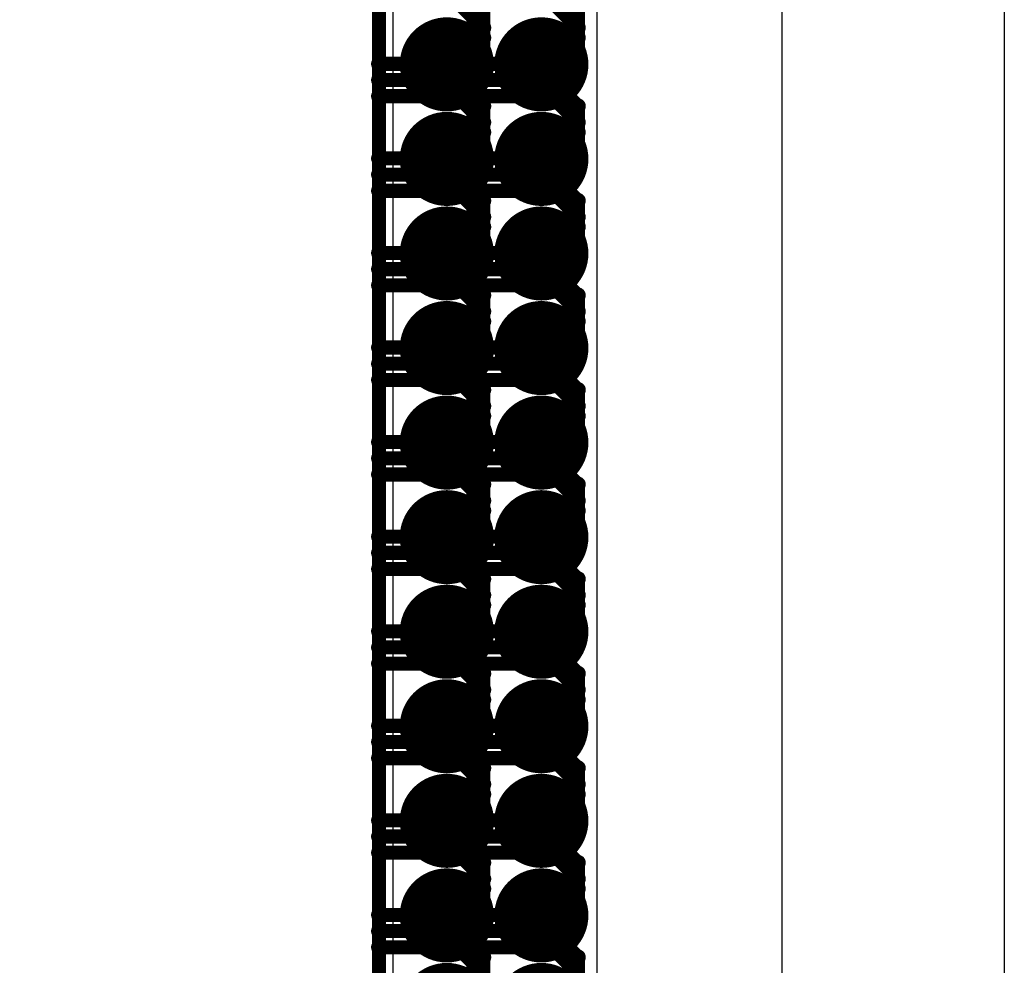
# Model space of a CAD drawing. Extents: x -2.2 to 8.3, y -2.9 to 5.2.
# Tile 43 of 205: x 1.07 to 1.28, y 1.886 to 2.087. Entities that reach past the tile are written whole.
import ezdxf

# ---------------------------------------------------------------- set-up
doc = ezdxf.new("R2010")
doc.units = 0
doc.layers.get('0').update_dxf_attribs({"linetype": 'CONTINUOUS'})
for name, color, linetype in [('acc-ni-360-20-in-a_copper_signal_bot', 5, 'CONTINUOUS'), ('acc-ni-360-20-in-a_copper_signal_top', 1, 'CONTINUOUS'), ('acc-ni-360-20-in-a_drawing_1', 1, 'CONTINUOUS'), ('acc-ni-360-20-in-a_drillmap_1', 1, 'CONTINUOUS'), ('acc-ni-360-20-in-a_pth_drill', 1, 'CONTINUOUS')]:
    doc.layers.add(name, color=color, linetype=linetype)

# ---------------------------------------------------------------- blocks, each defined once
blk = doc.blocks.new('D16')
at = {"const_width": 0.01}
blk.add_lwpolyline([(-0.005, 0, 1), (0.005, 0, 1)], format="xyb", close=True, dxfattribs=at)
blk = doc.blocks.new('D37')
at = {"const_width": 0.005}
blk.add_lwpolyline([(-0.0025, 0, 1), (0.0025, 0, 1)], format="xyb", close=True, dxfattribs=at)
blk = doc.blocks.new('D40')
at = {"const_width": 0.001667}
blk.add_lwpolyline([(-0.000833, 0, 1), (0.000833, 0, 1)], format="xyb", close=True, dxfattribs=at)
blk = doc.blocks.new('D42')
at = {"const_width": 0.0025}
blk.add_lwpolyline([(-0.00125, 0, 1), (0.00125, 0, 1)], format="xyb", close=True, dxfattribs=at)

msp = doc.modelspace()

# ---------------------------------------------------------------- linework, layer by layer
at = {"layer": 'acc-ni-360-20-in-a_copper_signal_top', "color": 1}
for points in [[(0.7775, 2.790354), (1.232284, 2.790354), (1.279528, 2.74311), (1.279527, 1.830102), (1.232284, 1.830102), (1.232284, 2.37683), (1.228485, 2.37683), (1.228347, 2.376969), (1.228347, 2.424213), (1.232284, 2.424213), (1.232284, 2.74311), (0.769744, 2.74311), (0.7225, 2.790354), (0.7225, 3.24), (0.7775, 3.24), (0.7775, 2.790354)], [(1.192913, 1.865158), (1.192913, 1.70374), (1.149606, 1.70374), (1.149606, 1.865158), (1.149606, 2.577756), (0.8285, 2.577756), (0.8285, 2.66437), (1.192913, 2.66437), (1.192913, 1.865158)]]:
    msp.add_lwpolyline(points, dxfattribs=at)
at = {"layer": 'acc-ni-360-20-in-a_drawing_1', "color": 1, "const_width": 0.003}
for points in [[(1.146562, 2.110778), (1.146562, 2.077455)], [(1.166662, 2.110778), (1.166662, 2.077455)], [(1.146562, 2.090678), (1.146562, 2.057355)], [(1.168777, 2.085124), (1.163223, 2.090678)], [(1.166662, 2.090678), (1.166662, 2.057355)], [(1.188877, 2.085124), (1.183323, 2.090678)], [(1.168777, 2.083009), (1.168777, 2.088563)], [(1.188877, 2.083009), (1.188877, 2.088563)], [(1.168777, 2.07957), (1.168777, 2.085124)], [(1.188877, 2.07957), (1.188877, 2.085124)], [(1.163223, 2.077455), (1.168777, 2.083009)], [(1.183323, 2.077455), (1.188877, 2.083009)], [(1.163223, 2.074016), (1.168777, 2.07957)], [(1.183323, 2.074016), (1.188877, 2.07957)], [(1.146562, 2.077455), (1.163223, 2.077455)], [(1.166662, 2.077455), (1.183323, 2.077455)], [(1.163223, 2.074016), (1.146562, 2.074016)], [(1.146562, 2.074016), (1.163223, 2.074016)], [(1.168777, 2.068463), (1.163223, 2.074016)], [(1.183323, 2.074016), (1.166662, 2.074016)], [(1.166662, 2.074016), (1.183323, 2.074016)], [(1.188877, 2.068463), (1.183323, 2.074016)], [(1.146562, 2.070578), (1.146562, 2.037255)], [(1.163223, 2.070578), (1.146562, 2.070578)], [(1.168777, 2.065024), (1.163223, 2.070578)], [(1.166662, 2.070578), (1.166662, 2.037255)], [(1.183323, 2.070578), (1.166662, 2.070578)], [(1.188877, 2.065024), (1.183323, 2.070578)], [(1.168777, 2.062909), (1.168777, 2.068463)], [(1.188877, 2.062909), (1.188877, 2.068463)], [(1.168777, 2.05947), (1.168777, 2.065024)], [(1.188877, 2.05947), (1.188877, 2.065024)], [(1.163223, 2.057355), (1.168777, 2.062909)], [(1.183323, 2.057355), (1.188877, 2.062909)], [(1.163223, 2.053916), (1.168777, 2.05947)], [(1.183323, 2.053916), (1.188877, 2.05947)], [(1.146562, 2.057355), (1.163223, 2.057355)], [(1.166662, 2.057355), (1.183323, 2.057355)], [(1.163223, 2.053916), (1.146562, 2.053916)], [(1.146562, 2.053916), (1.163223, 2.053916)], [(1.168777, 2.048363), (1.163223, 2.053916)], [(1.183323, 2.053916), (1.166662, 2.053916)], [(1.166662, 2.053916), (1.183323, 2.053916)], [(1.188877, 2.048363), (1.183323, 2.053916)], [(1.146562, 2.050478), (1.146562, 2.017155)], [(1.163223, 2.050478), (1.146562, 2.050478)], [(1.168777, 2.044924), (1.163223, 2.050478)], [(1.166662, 2.050478), (1.166662, 2.017155)], [(1.183323, 2.050478), (1.166662, 2.050478)], [(1.188877, 2.044924), (1.183323, 2.050478)], [(1.168777, 2.042809), (1.168777, 2.048363)], [(1.188877, 2.042809), (1.188877, 2.048363)], [(1.168777, 2.03937), (1.168777, 2.044924)], [(1.188877, 2.03937), (1.188877, 2.044924)], [(1.163223, 2.037255), (1.168777, 2.042809)], [(1.183323, 2.037255), (1.188877, 2.042809)], [(1.163223, 2.033817), (1.168777, 2.03937)], [(1.183323, 2.033817), (1.188877, 2.03937)], [(1.146562, 2.037255), (1.163223, 2.037255)], [(1.166662, 2.037255), (1.183323, 2.037255)], [(1.163223, 2.033817), (1.146562, 2.033817)], [(1.146562, 2.033817), (1.163223, 2.033817)], [(1.168777, 2.028263), (1.163223, 2.033817)], [(1.183323, 2.033817), (1.166662, 2.033817)], [(1.166662, 2.033817), (1.183323, 2.033817)], [(1.188877, 2.028263), (1.183323, 2.033817)], [(1.146562, 2.030378), (1.146562, 1.997055)], [(1.163223, 2.030378), (1.146562, 2.030378)], [(1.168777, 2.024824), (1.163223, 2.030378)], [(1.166662, 2.030378), (1.166662, 1.997055)], [(1.183323, 2.030378), (1.166662, 2.030378)], [(1.188877, 2.024824), (1.183323, 2.030378)], [(1.168777, 2.022709), (1.168777, 2.028263)], [(1.188877, 2.022709), (1.188877, 2.028263)], [(1.168777, 2.019271), (1.168777, 2.024824)], [(1.188877, 2.019271), (1.188877, 2.024824)], [(1.163223, 2.017155), (1.168777, 2.022709)], [(1.183323, 2.017155), (1.188877, 2.022709)], [(1.163223, 2.013717), (1.168777, 2.019271)], [(1.183323, 2.013717), (1.188877, 2.019271)], [(1.146562, 2.017155), (1.163223, 2.017155)], [(1.166662, 2.017155), (1.183323, 2.017155)], [(1.163223, 2.013717), (1.146562, 2.013717)], [(1.146562, 2.013717), (1.163223, 2.013717)], [(1.168777, 2.008163), (1.163223, 2.013717)], [(1.183323, 2.013717), (1.166662, 2.013717)], [(1.166662, 2.013717), (1.183323, 2.013717)], [(1.188877, 2.008163), (1.183323, 2.013717)], [(1.146562, 2.010278), (1.146562, 1.976956)], [(1.163223, 2.010278), (1.146562, 2.010278)], [(1.168777, 2.004724), (1.163223, 2.010278)], [(1.166662, 2.010278), (1.166662, 1.976956)], [(1.183323, 2.010278), (1.166662, 2.010278)], [(1.188877, 2.004724), (1.183323, 2.010278)], [(1.168777, 2.002609), (1.168777, 2.008163)], [(1.188877, 2.002609), (1.188877, 2.008163)], [(1.168777, 1.999171), (1.168777, 2.004724)], [(1.188877, 1.999171), (1.188877, 2.004724)], [(1.163223, 1.997055), (1.168777, 2.002609)], [(1.183323, 1.997055), (1.188877, 2.002609)], [(1.163223, 1.993617), (1.168777, 1.999171)], [(1.183323, 1.993617), (1.188877, 1.999171)], [(1.146562, 1.997055), (1.163223, 1.997055)], [(1.166662, 1.997055), (1.183323, 1.997055)], [(1.163223, 1.993617), (1.146562, 1.993617)], [(1.146562, 1.993617), (1.163223, 1.993617)], [(1.168777, 1.988063), (1.163223, 1.993617)], [(1.183323, 1.993617), (1.166662, 1.993617)], [(1.166662, 1.993617), (1.183323, 1.993617)], [(1.188877, 1.988063), (1.183323, 1.993617)], [(1.146562, 1.990178), (1.146562, 1.956856)], [(1.163223, 1.990178), (1.146562, 1.990178)], [(1.168777, 1.984624), (1.163223, 1.990178)], [(1.166662, 1.990178), (1.166662, 1.956856)], [(1.183323, 1.990178), (1.166662, 1.990178)], [(1.188877, 1.984624), (1.183323, 1.990178)], [(1.168777, 1.982509), (1.168777, 1.988063)], [(1.188877, 1.982509), (1.188877, 1.988063)], [(1.168777, 1.979071), (1.168777, 1.984624)], [(1.188877, 1.979071), (1.188877, 1.984624)], [(1.163223, 1.976956), (1.168777, 1.982509)], [(1.183323, 1.976956), (1.188877, 1.982509)], [(1.163223, 1.973517), (1.168777, 1.979071)], [(1.183323, 1.973517), (1.188877, 1.979071)], [(1.146562, 1.976956), (1.163223, 1.976956)], [(1.166662, 1.976956), (1.183323, 1.976956)], [(1.163223, 1.973517), (1.146562, 1.973517)], [(1.146562, 1.973517), (1.163223, 1.973517)], [(1.168777, 1.967963), (1.163223, 1.973517)], [(1.183323, 1.973517), (1.166662, 1.973517)], [(1.166662, 1.973517), (1.183323, 1.973517)], [(1.188877, 1.967963), (1.183323, 1.973517)], [(1.146562, 1.970078), (1.146562, 1.936756)], [(1.163223, 1.970078), (1.146562, 1.970078)], [(1.168777, 1.964524), (1.163223, 1.970078)], [(1.166662, 1.970078), (1.166662, 1.936756)], [(1.183323, 1.970078), (1.166662, 1.970078)], [(1.188877, 1.964524), (1.183323, 1.970078)], [(1.168777, 1.962409), (1.168777, 1.967963)], [(1.188877, 1.962409), (1.188877, 1.967963)], [(1.168777, 1.958971), (1.168777, 1.964524)], [(1.188877, 1.958971), (1.188877, 1.964524)], [(1.163223, 1.956856), (1.168777, 1.962409)], [(1.183323, 1.956856), (1.188877, 1.962409)], [(1.163223, 1.953417), (1.168777, 1.958971)], [(1.183323, 1.953417), (1.188877, 1.958971)], [(1.146562, 1.956856), (1.163223, 1.956856)], [(1.166662, 1.956856), (1.183323, 1.956856)], [(1.163223, 1.953417), (1.146562, 1.953417)], [(1.146562, 1.953417), (1.163223, 1.953417)], [(1.168777, 1.947863), (1.163223, 1.953417)], [(1.183323, 1.953417), (1.166662, 1.953417)], [(1.166662, 1.953417), (1.183323, 1.953417)], [(1.188877, 1.947863), (1.183323, 1.953417)], [(1.146562, 1.949978), (1.146562, 1.916656)], [(1.163223, 1.949978), (1.146562, 1.949978)], [(1.168777, 1.944425), (1.163223, 1.949978)], [(1.166662, 1.949978), (1.166662, 1.916656)], [(1.183323, 1.949978), (1.166662, 1.949978)], [(1.188877, 1.944425), (1.183323, 1.949978)], [(1.168777, 1.94231), (1.168777, 1.947863)], [(1.188877, 1.94231), (1.188877, 1.947863)], [(1.168777, 1.938871), (1.168777, 1.944425)], [(1.188877, 1.938871), (1.188877, 1.944425)], [(1.163223, 1.936756), (1.168777, 1.94231)], [(1.183323, 1.936756), (1.188877, 1.94231)], [(1.163223, 1.933317), (1.168777, 1.938871)], [(1.183323, 1.933317), (1.188877, 1.938871)], [(1.146562, 1.936756), (1.163223, 1.936756)], [(1.166662, 1.936756), (1.183323, 1.936756)], [(1.163223, 1.933317), (1.146562, 1.933317)], [(1.146562, 1.933317), (1.163223, 1.933317)], [(1.168777, 1.927763), (1.163223, 1.933317)], [(1.183323, 1.933317), (1.166662, 1.933317)], [(1.166662, 1.933317), (1.183323, 1.933317)], [(1.188877, 1.927763), (1.183323, 1.933317)], [(1.146562, 1.929878), (1.146562, 1.896556)], [(1.163223, 1.929878), (1.146562, 1.929878)], [(1.168777, 1.924325), (1.163223, 1.929878)], [(1.166662, 1.929878), (1.166662, 1.896556)], [(1.183323, 1.929878), (1.166662, 1.929878)], [(1.188877, 1.924325), (1.183323, 1.929878)], [(1.168777, 1.92221), (1.168777, 1.927763)], [(1.188877, 1.92221), (1.188877, 1.927763)], [(1.168777, 1.918771), (1.168777, 1.924325)], [(1.188877, 1.918771), (1.188877, 1.924325)], [(1.163223, 1.916656), (1.168777, 1.92221)], [(1.183323, 1.916656), (1.188877, 1.92221)], [(1.163223, 1.913217), (1.168777, 1.918771)], [(1.183323, 1.913217), (1.188877, 1.918771)], [(1.146562, 1.916656), (1.163223, 1.916656)], [(1.166662, 1.916656), (1.183323, 1.916656)], [(1.163223, 1.913217), (1.146562, 1.913217)], [(1.146562, 1.913217), (1.163223, 1.913217)], [(1.168777, 1.907664), (1.163223, 1.913217)], [(1.183323, 1.913217), (1.166662, 1.913217)], [(1.166662, 1.913217), (1.183323, 1.913217)], [(1.188877, 1.907664), (1.183323, 1.913217)], [(1.146562, 1.909778), (1.146562, 1.876456)], [(1.163223, 1.909778), (1.146562, 1.909778)], [(1.168777, 1.904225), (1.163223, 1.909778)], [(1.166662, 1.909778), (1.166662, 1.876456)], [(1.183323, 1.909778), (1.166662, 1.909778)], [(1.188877, 1.904225), (1.183323, 1.909778)], [(1.168777, 1.90211), (1.168777, 1.907664)], [(1.188877, 1.90211), (1.188877, 1.907664)], [(1.168777, 1.898671), (1.168777, 1.904225)], [(1.188877, 1.898671), (1.188877, 1.904225)], [(1.163223, 1.896556), (1.168777, 1.90211)], [(1.183323, 1.896556), (1.188877, 1.90211)], [(1.163223, 1.893117), (1.168777, 1.898671)], [(1.183323, 1.893117), (1.188877, 1.898671)], [(1.146562, 1.896556), (1.163223, 1.896556)], [(1.166662, 1.896556), (1.183323, 1.896556)], [(1.163223, 1.893117), (1.146562, 1.893117)], [(1.146562, 1.893117), (1.163223, 1.893117)], [(1.168777, 1.887564), (1.163223, 1.893117)], [(1.183323, 1.893117), (1.166662, 1.893117)], [(1.166662, 1.893117), (1.183323, 1.893117)], [(1.188877, 1.887564), (1.183323, 1.893117)], [(1.146562, 1.889679), (1.146562, 1.856356)], [(1.163223, 1.889679), (1.146562, 1.889679)], [(1.168777, 1.884125), (1.163223, 1.889679)], [(1.166662, 1.889679), (1.166662, 1.856356)], [(1.183323, 1.889679), (1.166662, 1.889679)], [(1.188877, 1.884125), (1.183323, 1.889679)], [(1.168777, 1.88201), (1.168777, 1.887564)], [(1.188877, 1.88201), (1.188877, 1.887564)]]:
    msp.add_lwpolyline(points, dxfattribs=at)
at = {"layer": 'acc-ni-360-20-in-a_drillmap_1', "color": 1, "const_width": 0.005}
for points in [[(1.161003, 2.07235), (1.161003, 2.08235)], [(1.181102, 2.07235), (1.181102, 2.08235)], [(1.156003, 2.07735), (1.166003, 2.07735)], [(1.176102, 2.07735), (1.186102, 2.07735)], [(1.161003, 2.05225), (1.161003, 2.06225)], [(1.181102, 2.05225), (1.181102, 2.06225)], [(1.156003, 2.05725), (1.166003, 2.05725)], [(1.176102, 2.05725), (1.186102, 2.05725)], [(1.161003, 2.03215), (1.161003, 2.04215)], [(1.181102, 2.03215), (1.181102, 2.04215)], [(1.156003, 2.03715), (1.166003, 2.03715)], [(1.176102, 2.03715), (1.186102, 2.03715)], [(1.161003, 2.01205), (1.161003, 2.02205)], [(1.181102, 2.01205), (1.181102, 2.02205)], [(1.156003, 2.01705), (1.166003, 2.01705)], [(1.176102, 2.01705), (1.186102, 2.01705)], [(1.161003, 1.99195), (1.161003, 2.00195)], [(1.181102, 1.99195), (1.181102, 2.00195)], [(1.156003, 1.99695), (1.166003, 1.99695)], [(1.176102, 1.99695), (1.186102, 1.99695)], [(1.161003, 1.97185), (1.161003, 1.98185)], [(1.181102, 1.97185), (1.181102, 1.98185)], [(1.156003, 1.97685), (1.166003, 1.97685)], [(1.176102, 1.97685), (1.186102, 1.97685)], [(1.161003, 1.95175), (1.161003, 1.96175)], [(1.181102, 1.95175), (1.181102, 1.96175)], [(1.156003, 1.95675), (1.166003, 1.95675)], [(1.176102, 1.95675), (1.186102, 1.95675)], [(1.161003, 1.93165), (1.161003, 1.94165)], [(1.181102, 1.93165), (1.181102, 1.94165)], [(1.156003, 1.93665), (1.166003, 1.93665)], [(1.176102, 1.93665), (1.186102, 1.93665)], [(1.161003, 1.91155), (1.161003, 1.92155)], [(1.181102, 1.91155), (1.181102, 1.92155)], [(1.156003, 1.91655), (1.166003, 1.91655)], [(1.176102, 1.91655), (1.186102, 1.91655)], [(1.161003, 1.89145), (1.161003, 1.90145)], [(1.181102, 1.89145), (1.181102, 1.90145)], [(1.156003, 1.89645), (1.166003, 1.89645)], [(1.176102, 1.89645), (1.186102, 1.89645)]]:
    msp.add_lwpolyline(points, dxfattribs=at)

# ---------------------------------------------------------------- block references
at = {"layer": 'acc-ni-360-20-in-a_copper_signal_bot'}
for p in [(1.161003, 2.07735), (1.181102, 2.07735), (1.161003, 2.05725), (1.181102, 2.05725), (1.161003, 2.03715), (1.181102, 2.03715), (1.161003, 2.01705), (1.181102, 2.01705), (1.161003, 1.99695), (1.181102, 1.99695), (1.161003, 1.97685), (1.181102, 1.97685), (1.161003, 1.95675), (1.181102, 1.95675), (1.161003, 1.93665), (1.181102, 1.93665), (1.161003, 1.91655), (1.181102, 1.91655), (1.161003, 1.89645), (1.181102, 1.89645), (1.161003, 1.876351), (1.181102, 1.876351)]:
    msp.add_blockref('D16', p, dxfattribs=at)
at = {"layer": 'acc-ni-360-20-in-a_copper_signal_top'}
for p in [(1.161003, 2.07735), (1.181102, 2.07735), (1.161003, 2.05725), (1.181102, 2.05725), (1.161003, 2.03715), (1.181102, 2.03715), (1.161003, 2.01705), (1.181102, 2.01705), (1.161003, 1.99695), (1.181102, 1.99695), (1.161003, 1.97685), (1.181102, 1.97685), (1.161003, 1.95675), (1.181102, 1.95675), (1.161003, 1.93665), (1.181102, 1.93665), (1.161003, 1.91655), (1.181102, 1.91655), (1.161003, 1.89645), (1.181102, 1.89645), (1.161003, 1.876351), (1.181102, 1.876351)]:
    msp.add_blockref('D16', p, dxfattribs=at)
at = {"layer": 'acc-ni-360-20-in-a_drawing_1'}
for p in [(1.168777, 2.085124), (1.188877, 2.085124), (1.168777, 2.083009), (1.188877, 2.083009), (1.168777, 2.07957), (1.188877, 2.07957), (1.146562, 2.077455), (1.163223, 2.077455), (1.166662, 2.077455), (1.183323, 2.077455), (1.146562, 2.074016), (1.163223, 2.074016), (1.163223, 2.074016), (1.166662, 2.074016), (1.183323, 2.074016), (1.183323, 2.074016), (1.146562, 2.070578), (1.146562, 2.070578), (1.163223, 2.070578), (1.166662, 2.070578), (1.166662, 2.070578), (1.183323, 2.070578), (1.168777, 2.068463), (1.188877, 2.068463), (1.168777, 2.065024), (1.188877, 2.065024), (1.168777, 2.062909), (1.188877, 2.062909), (1.168777, 2.05947), (1.188877, 2.05947), (1.146562, 2.057355), (1.163223, 2.057355), (1.166662, 2.057355), (1.183323, 2.057355), (1.146562, 2.053916), (1.163223, 2.053916), (1.163223, 2.053916), (1.166662, 2.053916), (1.183323, 2.053916), (1.183323, 2.053916), (1.146562, 2.050478), (1.146562, 2.050478), (1.163223, 2.050478), (1.166662, 2.050478), (1.166662, 2.050478), (1.183323, 2.050478), (1.168777, 2.048363), (1.188877, 2.048363), (1.168777, 2.044924), (1.188877, 2.044924), (1.168777, 2.042809), (1.188877, 2.042809), (1.168777, 2.03937), (1.188877, 2.03937), (1.146562, 2.037255), (1.163223, 2.037255), (1.166662, 2.037255), (1.183323, 2.037255), (1.146562, 2.033817), (1.163223, 2.033817), (1.163223, 2.033817), (1.166662, 2.033817), (1.183323, 2.033817), (1.183323, 2.033817), (1.146562, 2.030378), (1.146562, 2.030378), (1.163223, 2.030378), (1.166662, 2.030378), (1.166662, 2.030378), (1.183323, 2.030378), (1.168777, 2.028263), (1.188877, 2.028263), (1.168777, 2.024824), (1.188877, 2.024824), (1.168777, 2.022709), (1.188877, 2.022709), (1.168777, 2.019271), (1.188877, 2.019271), (1.146562, 2.017155), (1.163223, 2.017155), (1.166662, 2.017155), (1.183323, 2.017155), (1.146562, 2.013717), (1.163223, 2.013717), (1.163223, 2.013717), (1.166662, 2.013717), (1.183323, 2.013717), (1.183323, 2.013717), (1.146562, 2.010278), (1.146562, 2.010278), (1.163223, 2.010278), (1.166662, 2.010278), (1.166662, 2.010278), (1.183323, 2.010278), (1.168777, 2.008163), (1.188877, 2.008163), (1.168777, 2.004724), (1.188877, 2.004724), (1.168777, 2.002609), (1.188877, 2.002609), (1.168777, 1.999171), (1.188877, 1.999171), (1.146562, 1.997055), (1.163223, 1.997055), (1.166662, 1.997055), (1.183323, 1.997055), (1.146562, 1.993617), (1.163223, 1.993617), (1.163223, 1.993617), (1.166662, 1.993617), (1.183323, 1.993617), (1.183323, 1.993617), (1.146562, 1.990178), (1.146562, 1.990178), (1.163223, 1.990178), (1.166662, 1.990178), (1.166662, 1.990178), (1.183323, 1.990178), (1.168777, 1.988063), (1.188877, 1.988063), (1.168777, 1.984624), (1.188877, 1.984624), (1.168777, 1.982509), (1.188877, 1.982509), (1.168777, 1.979071), (1.188877, 1.979071), (1.146562, 1.976956), (1.163223, 1.976956), (1.166662, 1.976956), (1.183323, 1.976956), (1.146562, 1.973517), (1.163223, 1.973517), (1.163223, 1.973517), (1.166662, 1.973517), (1.183323, 1.973517), (1.183323, 1.973517), (1.146562, 1.970078), (1.146562, 1.970078), (1.163223, 1.970078), (1.166662, 1.970078), (1.166662, 1.970078), (1.183323, 1.970078), (1.168777, 1.967963), (1.188877, 1.967963), (1.168777, 1.964524), (1.188877, 1.964524), (1.168777, 1.962409), (1.188877, 1.962409), (1.168777, 1.958971), (1.188877, 1.958971), (1.146562, 1.956856), (1.163223, 1.956856), (1.166662, 1.956856), (1.183323, 1.956856), (1.146562, 1.953417), (1.163223, 1.953417), (1.163223, 1.953417), (1.166662, 1.953417), (1.183323, 1.953417), (1.183323, 1.953417), (1.146562, 1.949978), (1.146562, 1.949978), (1.163223, 1.949978), (1.166662, 1.949978), (1.166662, 1.949978), (1.183323, 1.949978), (1.168777, 1.947863), (1.188877, 1.947863), (1.168777, 1.944425), (1.188877, 1.944425), (1.168777, 1.94231), (1.188877, 1.94231), (1.168777, 1.938871), (1.188877, 1.938871), (1.146562, 1.936756), (1.163223, 1.936756), (1.166662, 1.936756), (1.183323, 1.936756), (1.146562, 1.933317), (1.163223, 1.933317), (1.163223, 1.933317), (1.166662, 1.933317), (1.183323, 1.933317), (1.183323, 1.933317), (1.146562, 1.929878), (1.146562, 1.929878), (1.163223, 1.929878), (1.166662, 1.929878), (1.166662, 1.929878), (1.183323, 1.929878), (1.168777, 1.927763), (1.188877, 1.927763), (1.168777, 1.924325), (1.188877, 1.924325), (1.168777, 1.92221), (1.188877, 1.92221), (1.168777, 1.918771), (1.188877, 1.918771), (1.146562, 1.916656), (1.163223, 1.916656), (1.166662, 1.916656), (1.183323, 1.916656), (1.146562, 1.913217), (1.163223, 1.913217), (1.163223, 1.913217), (1.166662, 1.913217), (1.183323, 1.913217), (1.183323, 1.913217), (1.146562, 1.909778), (1.146562, 1.909778), (1.163223, 1.909778), (1.166662, 1.909778), (1.166662, 1.909778), (1.183323, 1.909778), (1.168777, 1.907664), (1.188877, 1.907664), (1.168777, 1.904225), (1.188877, 1.904225), (1.168777, 1.90211), (1.188877, 1.90211), (1.168777, 1.898671), (1.188877, 1.898671), (1.146562, 1.896556), (1.163223, 1.896556), (1.166662, 1.896556), (1.183323, 1.896556), (1.146562, 1.893117), (1.163223, 1.893117), (1.163223, 1.893117), (1.166662, 1.893117), (1.183323, 1.893117), (1.183323, 1.893117), (1.146562, 1.889679), (1.146562, 1.889679), (1.163223, 1.889679), (1.166662, 1.889679), (1.166662, 1.889679), (1.183323, 1.889679), (1.168777, 1.887564), (1.188877, 1.887564)]:
    msp.add_blockref('D40', p, dxfattribs=at)
at = {"layer": 'acc-ni-360-20-in-a_drillmap_1'}
for p in [(1.161003, 2.08235), (1.181102, 2.08235), (1.156003, 2.07735), (1.166003, 2.07735), (1.176102, 2.07735), (1.186102, 2.07735), (1.161003, 2.07235), (1.181102, 2.07235), (1.161003, 2.06225), (1.181102, 2.06225), (1.156003, 2.05725), (1.166003, 2.05725), (1.176102, 2.05725), (1.186102, 2.05725), (1.161003, 2.05225), (1.181102, 2.05225), (1.161003, 2.04215), (1.181102, 2.04215), (1.156003, 2.03715), (1.166003, 2.03715), (1.176102, 2.03715), (1.186102, 2.03715), (1.161003, 2.03215), (1.181102, 2.03215), (1.161003, 2.02205), (1.181102, 2.02205), (1.156003, 2.01705), (1.166003, 2.01705), (1.176102, 2.01705), (1.186102, 2.01705), (1.161003, 2.01205), (1.181102, 2.01205), (1.161003, 2.00195), (1.181102, 2.00195), (1.156003, 1.99695), (1.166003, 1.99695), (1.176102, 1.99695), (1.186102, 1.99695), (1.161003, 1.99195), (1.181102, 1.99195), (1.161003, 1.98185), (1.181102, 1.98185), (1.156003, 1.97685), (1.166003, 1.97685), (1.176102, 1.97685), (1.186102, 1.97685), (1.161003, 1.97185), (1.181102, 1.97185), (1.161003, 1.96175), (1.181102, 1.96175), (1.156003, 1.95675), (1.166003, 1.95675), (1.176102, 1.95675), (1.186102, 1.95675), (1.161003, 1.95175), (1.181102, 1.95175), (1.161003, 1.94165), (1.181102, 1.94165), (1.156003, 1.93665), (1.166003, 1.93665), (1.176102, 1.93665), (1.186102, 1.93665), (1.161003, 1.93165), (1.181102, 1.93165), (1.161003, 1.92155), (1.181102, 1.92155), (1.156003, 1.91655), (1.166003, 1.91655), (1.176102, 1.91655), (1.186102, 1.91655), (1.161003, 1.91155), (1.181102, 1.91155), (1.161003, 1.90145), (1.181102, 1.90145), (1.156003, 1.89645), (1.166003, 1.89645), (1.176102, 1.89645), (1.186102, 1.89645), (1.161003, 1.89145), (1.181102, 1.89145)]:
    msp.add_blockref('D42', p, dxfattribs=at)
at = {"layer": 'acc-ni-360-20-in-a_pth_drill'}
for p in [(1.161003, 2.07735), (1.181102, 2.07735), (1.161003, 2.05725), (1.181102, 2.05725), (1.161003, 2.03715), (1.181102, 2.03715), (1.161003, 2.01705), (1.181102, 2.01705), (1.161003, 1.99695), (1.181102, 1.99695), (1.161003, 1.97685), (1.181102, 1.97685), (1.161003, 1.95675), (1.181102, 1.95675), (1.161003, 1.93665), (1.181102, 1.93665), (1.161003, 1.91655), (1.181102, 1.91655), (1.161003, 1.89645), (1.181102, 1.89645)]:
    msp.add_blockref('D37', p, dxfattribs=at)

doc.saveas('drawing.dxf')
